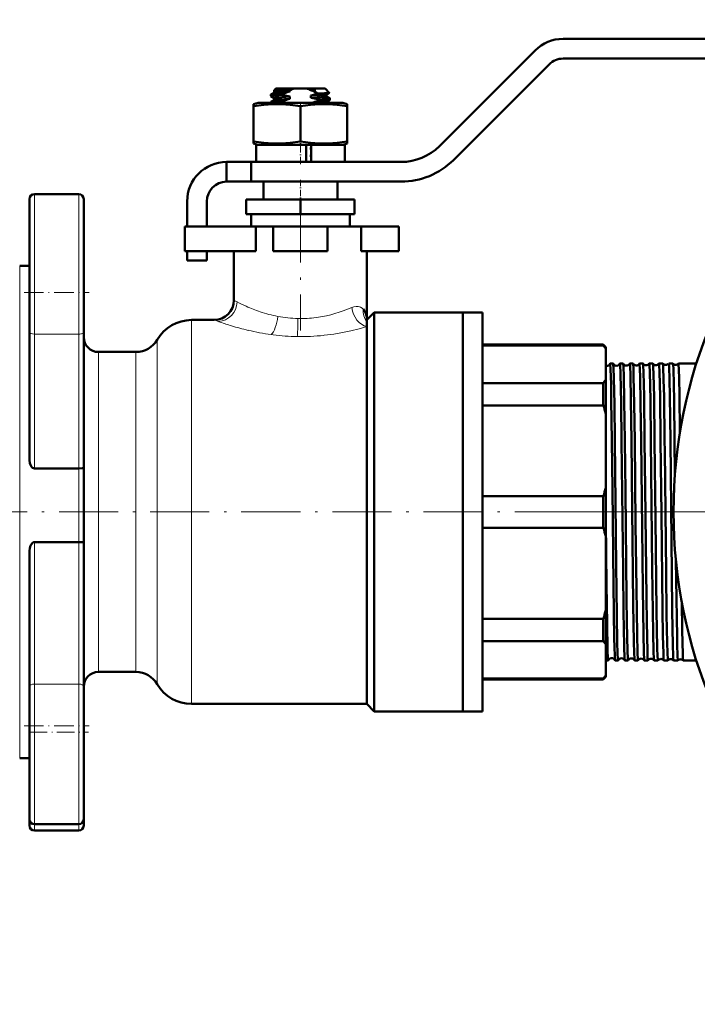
# Model space of a CAD drawing. Extents: x -1595 to 1972, y -1677 to 643.
# Tile 49 of 53: x 1609 to 1747, y -294 to -94. Entities that reach past the tile are written whole.
import ezdxf

# ---------------------------------------------------------------- set-up
doc = ezdxf.new("R2010")
doc.units = 0
doc.linetypes.add('DASHDOT', pattern=[18.5, 12, -3, 0.5, -3])

msp = doc.modelspace()

# ---------------------------------------------------------------- linework, layer by layer
at = {"color": 7, "lineweight": 50}
for p, q in [((1799.59, -98.25), (1719.26, -98.25)), ((1713.6, -100.6), (1694.17, -120.03)), ((1696.99, -122.86), (1716.43, -103.42)), ((1719.26, -102.25), (1799.59, -102.25)), ((1659.94, -109.85), (1659.94, -109.59)), ((1659.96, -109.57), (1660.66, -109.16)), ((1660.64, -110.27), (1659.96, -109.87)), ((1660.94, -108.35), (1660.58, -108.72)), ((1660.64, -108.77), (1660.59, -108.73)), ((1660.64, -108.76), (1660.64, -109.18)), ((1664.73, -108.35), (1660.94, -108.35)), ((1663.81, -108.65), (1661.15, -108.65)), ((1662.41, -109.36), (1662.41, -109.63)), ((1663.81, -108.65), (1663.81, -108.91)), ((1663.81, -109.98), (1663.81, -110.41)), ((1664.73, -108.35), (1667.16, -108.35)), ((1670.94, -108.35), (1667.16, -108.35)), ((1668.08, -108.71), (1668.08, -108.65)), ((1669.1, -108.65), (1668.08, -108.65)), ((1669.1, -108.65), (1668.08, -108.71)), ((1668.08, -108.71), (1668.33, -108.76)), ((1668.08, -110.21), (1668.08, -109.78)), ((1670.94, -108.35), (1671.79, -109.19)), ((1671.23, -109.53), (1671.78, -109.21)), ((1671.24, -109.52), (1671.24, -109.93)), ((1671.93, -110.32), (1671.24, -109.92)), ((1657.34, -111.25), (1656.44, -111.49)), ((1656.44, -111.89), (1656.44, -111.49)), ((1656.44, -111.89), (1656.44, -119.12)), ((1665.94, -111.25), (1657.34, -111.25)), ((1659.94, -111.25), (1659.94, -111.09)), ((1659.96, -111.07), (1660.66, -110.66)), ((1660.64, -110.26), (1660.64, -110.68)), ((1662.41, -110.86), (1662.41, -111.13)), ((1674.54, -111.25), (1665.94, -111.25)), ((1665.94, -111.89), (1665.94, -119.12)), ((1669.48, -110.83), (1669.48, -110.56)), ((1671.23, -111.03), (1671.93, -110.62)), ((1671.24, -111.02), (1671.24, -111.25)), ((1671.94, -110.6), (1671.94, -110.34)), ((1675.44, -111.49), (1674.54, -111.25)), ((1675.44, -111.49), (1675.44, -111.89)), ((1675.44, -111.89), (1675.44, -119.12)), ((1656.44, -119.12), (1656.44, -119.51)), ((1656.44, -119.51), (1657.34, -119.75)), ((1665.94, -119.75), (1656.94, -119.75)), ((1656.94, -119.75), (1656.94, -123.25)), ((1665.94, -119.75), (1657.34, -119.75)), ((1667.14, -119.75), (1665.94, -119.75)), ((1674.54, -119.75), (1665.94, -119.75)), ((1667.14, -119.75), (1667.14, -123.25)), ((1674.94, -119.75), (1668.14, -119.75)), ((1668.14, -123.25), (1668.14, -119.75)), ((1674.54, -119.75), (1675.44, -119.51)), ((1674.94, -119.75), (1674.94, -123.25)), ((1675.44, -119.51), (1675.44, -119.12)), ((1668.14, -120.27), (1668.08, -120.28)), ((1668.08, -120.71), (1668.08, -120.28)), ((1668.08, -120.28), (1668.14, -120.28)), ((1668.14, -120.7), (1668.08, -120.71)), ((1668.08, -120.71), (1668.14, -120.72)), ((1668.14, -121.77), (1668.08, -121.78)), ((1668.08, -122.21), (1668.08, -121.78)), ((1668.08, -121.78), (1668.14, -121.78)), ((1650.94, -123.25), (1655.94, -123.25)), ((1650.94, -127.25), (1650.94, -123.25)), ((1686.39, -123.25), (1655.94, -123.25)), ((1655.94, -127.25), (1655.94, -123.25)), ((1665.94, -123.25), (1656.94, -123.25)), ((1667.14, -123.25), (1665.94, -123.25)), ((1668.14, -122.2), (1668.08, -122.21)), ((1668.08, -122.21), (1668.14, -122.22)), ((1674.94, -123.25), (1668.14, -123.25)), ((1650.94, -127.25), (1655.94, -127.25)), ((1655.94, -127.25), (1686.39, -127.25)), ((1658.44, -127.25), (1658.44, -130.85)), ((1673.44, -127.25), (1673.44, -130.85)), ((1620.94, -129.78), (1611.94, -129.78)), ((1610.94, -130.78), (1610.94, -149.78)), ((1621.94, -157.8), (1621.94, -130.78)), ((1642.94, -131.25), (1642.94, -136.35)), ((1646.94, -136.35), (1646.94, -131.25)), ((1665.94, -130.85), (1654.94, -130.85)), ((1654.94, -133.85), (1654.94, -130.85)), ((1676.94, -130.85), (1665.94, -130.85)), ((1665.94, -133.85), (1665.94, -130.85)), ((1676.94, -133.85), (1676.94, -130.85)), ((1665.94, -133.85), (1654.94, -133.85)), ((1655.94, -133.85), (1655.94, -136.35)), ((1676.94, -133.85), (1665.94, -133.85)), ((1675.94, -136.35), (1675.94, -133.85)), ((1642.44, -136.35), (1656.87, -136.35)), ((1642.44, -141.35), (1642.44, -136.35)), ((1655.94, -136.35), (1665.94, -136.35)), ((1660.44, -136.35), (1656.87, -136.35)), ((1656.87, -141.35), (1656.87, -136.35)), ((1660.44, -136.35), (1671.44, -136.35)), ((1660.44, -141.35), (1660.44, -136.35)), ((1665.94, -136.35), (1675.94, -136.35)), ((1678.27, -136.35), (1671.44, -136.35)), ((1671.44, -141.35), (1671.44, -136.35)), ((1678.27, -141.35), (1678.27, -136.35)), ((1678.27, -136.35), (1685.94, -136.35)), ((1685.94, -141.35), (1685.94, -136.35)), ((1642.44, -141.35), (1656.87, -141.35)), ((1642.94, -141.35), (1642.94, -143.25)), ((1646.94, -143.25), (1646.94, -141.35)), ((1652.44, -141.35), (1652.44, -151.35)), ((1660.44, -141.35), (1671.44, -141.35)), ((1678.27, -141.35), (1685.94, -141.35)), ((1679.44, -141.35), (1679.44, -155.35)), ((1642.94, -143.25), (1646.94, -143.25)), ((1610.94, -144.35), (1608.94, -144.35)), ((1610.94, -149.78), (1610.94, -157.8)), ((1680.94, -153.85), (1679.44, -155.35)), ((1698.94, -153.85), (1680.94, -153.85)), ((1680.94, -153.85), (1680.94, -194.35)), ((1698.94, -194.35), (1698.94, -153.85)), ((1702.94, -153.85), (1698.94, -153.85)), ((1698.94, -153.85), (1698.94, -194.35)), ((1702.94, -153.85), (1702.94, -194.35)), ((1648.44, -155.35), (1643.8, -155.35)), ((1679.44, -155.35), (1679.44, -155.73)), ((1679.44, -155.73), (1679.44, -156.68)), ((1610.94, -183.85), (1610.94, -157.8)), ((1621.94, -157.8), (1621.94, -185.38)), ((1679.44, -156.68), (1679.44, -233.35)), ((1632.54, -161.85), (1624.94, -161.85)), ((1702.94, -160.35), (1727.44, -160.35)), ((1727.44, -160.5), (1702.94, -160.5)), ((1727.44, -160.35), (1727.44, -160.5)), ((1727.94, -160.85), (1727.44, -160.35)), ((1727.94, -161.22), (1727.94, -160.85)), ((1727.94, -167.43), (1727.94, -161.22)), ((1729.43, -164.2), (1728.83, -164.2)), ((1731.45, -164.2), (1730.82, -164.2)), ((1733.47, -164.2), (1732.8, -164.2)), ((1735.49, -164.2), (1734.78, -164.2)), ((1735.49, -164.21), (1735.49, -164.2)), ((1736.76, -164.2), (1736.76, -164.21)), ((1737.51, -164.2), (1736.76, -164.2)), ((1737.52, -164.21), (1737.51, -164.2)), ((1738.74, -164.2), (1738.73, -164.21)), ((1739.54, -164.2), (1738.74, -164.2)), ((1739.54, -164.2), (1739.54, -164.2)), ((1740.71, -164.2), (1740.71, -164.2)), ((1741.57, -164.2), (1740.71, -164.2)), ((1741.57, -164.2), (1741.57, -164.2)), ((1742.68, -164.2), (1742.68, -164.2)), ((1746.35, -164.2), (1742.68, -164.2)), ((1727.94, -174.41), (1727.94, -167.43)), ((1702.94, -168.15), (1727.44, -168.15)), ((1727.44, -168.15), (1727.44, -172.69)), ((1727.44, -172.69), (1702.94, -172.69)), ((1727.94, -189.42), (1727.94, -174.41)), ((1741.99, -186.66), (1741.91, -179.9)), ((1620.94, -185.51), (1611.94, -185.51)), ((1621.94, -200.62), (1621.94, -185.38)), ((1727.94, -194.35), (1727.94, -189.42)), ((1702.94, -191.14), (1727.44, -191.14)), ((1727.44, -191.14), (1727.44, -194.35)), ((1680.94, -194.35), (1680.94, -234.85)), ((1698.94, -234.85), (1698.94, -194.35)), ((1698.94, -194.35), (1698.94, -234.85)), ((1702.94, -194.35), (1702.94, -234.85)), ((1727.44, -194.35), (1727.44, -197.56)), ((1727.94, -199.28), (1727.94, -194.35)), ((1727.44, -197.56), (1702.94, -197.56)), ((1727.94, -214.29), (1727.94, -199.28)), ((1620.94, -200.46), (1611.94, -200.46)), ((1621.94, -200.62), (1621.94, -229.74)), ((1610.94, -229.74), (1610.94, -202.27)), ((1727.94, -221.27), (1727.94, -214.29)), ((1702.94, -216.02), (1727.44, -216.02)), ((1727.44, -216.02), (1727.44, -220.56)), ((1727.44, -220.56), (1702.94, -220.56)), ((1727.94, -227.49), (1727.94, -221.27)), ((1728.43, -224.5), (1727.94, -224.5)), ((1730.44, -224.5), (1729.82, -224.5)), ((1732.46, -224.5), (1731.81, -224.5)), ((1734.48, -224.5), (1733.79, -224.5)), ((1734.48, -224.5), (1734.48, -224.5)), ((1735.77, -224.5), (1735.77, -224.5)), ((1736.5, -224.5), (1735.77, -224.5)), ((1736.5, -224.5), (1736.5, -224.5)), ((1737.75, -224.5), (1737.75, -224.5)), ((1738.52, -224.5), (1737.75, -224.5)), ((1738.53, -224.5), (1738.52, -224.5)), ((1739.73, -224.5), (1739.72, -224.5)), ((1740.55, -224.5), (1739.73, -224.5)), ((1740.55, -224.5), (1740.55, -224.5)), ((1741.7, -224.5), (1741.69, -224.5)), ((1742.58, -224.5), (1741.7, -224.5)), ((1742.59, -224.5), (1742.58, -224.5)), ((1743.67, -224.5), (1743.66, -224.5)), ((1746.35, -224.5), (1743.67, -224.5)), ((1624.94, -226.85), (1632.54, -226.85)), ((1727.94, -227.85), (1727.44, -228.35)), ((1727.94, -227.85), (1727.94, -227.49)), ((1610.94, -229.74), (1610.94, -237.77)), ((1621.94, -256.77), (1621.94, -229.74)), ((1702.94, -228.2), (1727.44, -228.2)), ((1702.94, -228.35), (1727.44, -228.35)), ((1727.44, -228.2), (1727.44, -228.35)), ((1643.8, -233.35), (1679.44, -233.35)), ((1679.44, -233.35), (1680.94, -234.85)), ((1680.94, -234.85), (1698.94, -234.85)), ((1702.94, -234.85), (1698.94, -234.85)), ((1610.94, -237.77), (1610.94, -256.77)), ((1608.94, -244.35), (1610.94, -244.35)), ((1610.94, -256.77), (1610.94, -258.06)), ((1611.94, -257.77), (1620.94, -257.77)), ((1621.94, -258.06), (1621.94, -256.77)), ((1611.94, -259.06), (1620.94, -259.06))]:
    msp.add_line(p, q, dxfattribs=at)
at = {"color": 7, "linetype": 'DASHDOT', "lineweight": 18, "ltscale": 0.019064}
msp.add_line((1665.94, -111.19), (1665.94, -111.95), dxfattribs=at)
at = {"color": 7, "linetype": 'DASHDOT', "lineweight": 18, "ltscale": 0.124063}
msp.add_line((1665.94, -123.67), (1665.94, -118.7), dxfattribs=at)
at = {"color": 7, "linetype": 'DASHDOT', "lineweight": 18, "ltscale": 0.108015}
msp.add_line((1665.94, -126.89), (1665.94, -131.21), dxfattribs=at)
at = {"color": 7, "lineweight": 18}
for p, q in [((1611.94, -149.78), (1611.94, -129.78)), ((1620.94, -129.78), (1620.94, -158.23)), ((1608.94, -194.35), (1608.94, -144.35)), ((1611.94, -158.23), (1611.94, -149.78)), ((1654.93, -152.56), (1654.94, -152.56)), ((1678.69, -153.14), (1678.72, -153.17)), ((1643.8, -194.35), (1643.8, -155.35)), ((1649.28, -155.65), (1648.44, -155.35)), ((1649.37, -155.69), (1649.28, -155.65)), ((1661.36, -154.63), (1661.37, -154.63)), ((1669.58, -154.79), (1669.61, -154.79)), ((1651.95, -156.53), (1651.66, -156.45)), ((1620.94, -158.23), (1611.94, -158.23)), ((1611.94, -158.23), (1611.94, -185.51)), ((1620.94, -185.51), (1620.94, -158.23)), ((1636.87, -194.35), (1636.87, -159.35)), ((1660.44, -158.38), (1660.01, -158.32)), ((1670.73, -158.46), (1670.65, -158.47)), ((1624.94, -194.35), (1624.94, -161.85)), ((1632.54, -161.85), (1632.54, -194.35)), ((1620.94, -185.51), (1620.94, -200.46)), ((1608.94, -244.35), (1608.94, -194.35)), ((1624.94, -226.85), (1624.94, -194.35)), ((1632.54, -194.35), (1632.54, -226.85)), ((1636.87, -229.35), (1636.87, -194.35)), ((1643.8, -233.35), (1643.8, -194.35)), ((1611.94, -200.46), (1611.94, -229.32)), ((1620.94, -229.32), (1620.94, -200.46)), ((1620.94, -229.32), (1611.94, -229.32)), ((1611.94, -237.77), (1611.94, -229.32)), ((1620.94, -229.32), (1620.94, -257.77)), ((1611.94, -257.77), (1611.94, -237.77)), ((1611.94, -259.06), (1611.94, -257.77)), ((1620.94, -257.77), (1620.94, -259.06))]:
    msp.add_line(p, q, dxfattribs=at)
at = {"color": 7, "linetype": 'DASHDOT', "lineweight": 18}
for p, q in [((1665.94, -131.7), (1665.94, -157.5)), ((1739.94, -194.35), (1595.94, -194.35)), ((1971.69, -194.35), (1711.69, -194.35)), ((1780.07, -194.35), (1737.5, -194.35))]:
    msp.add_line(p, q, dxfattribs=at)
at = {"color": 7, "linetype": 'DASHDOT', "lineweight": 18, "ltscale": 0.329999}
for p, q in [((1609.84, -149.78), (1623.04, -149.78)), ((1609.84, -237.77), (1623.04, -237.77))]:
    msp.add_line(p, q, dxfattribs=at)
at = {"color": 7, "linetype": 'DASHDOT', "lineweight": 18, "ltscale": 0.038425}
msp.add_line((1730.58, -194.35), (1729.04, -194.35), dxfattribs=at)
at = {"color": 7, "linetype": 'DASHDOT', "lineweight": 18, "ltscale": 0.039322}
msp.add_line((1732.6, -194.35), (1731.02, -194.35), dxfattribs=at)
at = {"color": 7, "linetype": 'DASHDOT', "lineweight": 18, "ltscale": 0.040366}
msp.add_line((1734.62, -194.35), (1733, -194.35), dxfattribs=at)
at = {"color": 7, "linetype": 'DASHDOT', "lineweight": 18, "ltscale": 0.041531}
msp.add_line((1736.64, -194.35), (1734.98, -194.35), dxfattribs=at)
at = {"color": 7, "linetype": 'DASHDOT', "lineweight": 18, "ltscale": 0.042877}
msp.add_line((1738.67, -194.35), (1736.96, -194.35), dxfattribs=at)
at = {"color": 7, "linetype": 'DASHDOT', "lineweight": 18, "ltscale": 0.044397}
msp.add_line((1740.7, -194.35), (1738.93, -194.35), dxfattribs=at)
at = {"color": 7, "linetype": 'DASHDOT', "lineweight": 18, "ltscale": 0.300015}
msp.add_line((1610.94, -239.06), (1622.94, -239.06), dxfattribs=at)
at = {"color": 7, "lineweight": 50}
for points in [[(1662.41, -109.63), (1660.7, -109.73), (1660.17, -109.79), (1659.97, -109.83), (1659.95, -109.84), (1659.95, -109.84), (1659.94, -109.85)], [(1659.96, -109.57), (1659.99, -109.56), (1660.12, -109.53), (1660.96, -109.45), (1662.41, -109.36)], [(1661.15, -108.65), (1660.66, -108.69), (1660.59, -108.71), (1660.58, -108.71), (1660.58, -108.72)], [(1660.64, -110.26), (1660.65, -110.25), (1660.65, -110.24), (1660.67, -110.23), (1660.88, -110.19), (1661.37, -110.14), (1663.81, -109.98)], [(1660.65, -108.76), (1660.65, -108.76), (1660.66, -108.75), (1660.67, -108.74), (1660.71, -108.72), (1661.15, -108.65)], [(1663.81, -108.91), (1662, -109.01), (1661.31, -109.06), (1660.77, -109.13), (1660.69, -109.15), (1660.66, -109.16)], [(1668.08, -109.78), (1669.89, -109.69), (1670.88, -109.6), (1671.15, -109.55), (1671.23, -109.53)], [(1671.24, -109.93), (1671.24, -109.93), (1671.24, -109.94), (1671.24, -109.94), (1671.22, -109.95), (1671.01, -109.99), (1670.6, -110.04), (1669.36, -110.13), (1668.08, -110.21)], [(1671.78, -109.2), (1671.75, -109.21), (1671.64, -109.23), (1670.85, -109.28), (1669.45, -109.34)], [(1665.94, -111.89), (1663.87, -111.62), (1662.06, -111.51), (1660.33, -111.51), (1658.52, -111.62), (1656.44, -111.89)], [(1659.96, -111.07), (1659.99, -111.06), (1660.12, -111.03), (1660.96, -110.95), (1662.41, -110.86)], [(1662.41, -111.13), (1660.98, -111.21), (1660.45, -111.25)], [(1663.81, -110.41), (1661.65, -110.53), (1661.06, -110.59), (1660.72, -110.64), (1660.66, -110.66)], [(1675.44, -111.89), (1673.37, -111.62), (1671.56, -111.51), (1669.83, -111.51), (1668.02, -111.62), (1665.94, -111.89)], [(1668.7, -111.25), (1670.4, -111.14), (1671.06, -111.07), (1671.19, -111.04), (1671.23, -111.03)], [(1669.48, -110.56), (1671.19, -110.45), (1671.72, -110.4), (1671.92, -110.36), (1671.94, -110.35), (1671.94, -110.34), (1671.94, -110.34), (1671.94, -110.34)], [(1671.93, -110.62), (1671.89, -110.63), (1671.76, -110.66), (1670.92, -110.75), (1669.48, -110.83)], [(1665.94, -119.12), (1663.87, -119.38), (1662.06, -119.5), (1660.33, -119.5), (1658.52, -119.38), (1656.44, -119.12)], [(1675.44, -119.12), (1673.37, -119.38), (1671.56, -119.5), (1669.83, -119.5), (1668.02, -119.38), (1665.94, -119.12)], [(1678.72, -153.17), (1679.02, -153.55), (1679.23, -154.01), (1679.37, -154.52), (1679.43, -154.93), (1679.44, -155.35)], [(1729.17, -179.9), (1729.06, -171.65), (1729, -168.38), (1728.92, -165.32), (1728.86, -164.33), (1728.84, -164.22), (1728.83, -164.21), (1728.83, -164.2), (1728.83, -164.2), (1728.83, -164.2)], [(1729.78, -179.9), (1729.68, -172.42), (1729.58, -167.14), (1729.51, -165.04), (1729.47, -164.45), (1729.45, -164.26), (1729.44, -164.21)], [(1731.15, -179.9), (1731.05, -172.22), (1730.93, -166.21), (1730.85, -164.43), (1730.83, -164.23), (1730.82, -164.21), (1730.82, -164.2), (1730.82, -164.2), (1730.82, -164.2)], [(1731.79, -179.9), (1731.68, -171.75), (1731.58, -166.68), (1731.52, -164.95), (1731.47, -164.25), (1731.46, -164.21)], [(1733.14, -179.9), (1733.03, -171.63), (1732.93, -166.57), (1732.86, -164.71), (1732.82, -164.26), (1732.81, -164.22), (1732.81, -164.21), (1732.8, -164.2), (1732.8, -164.2), (1732.8, -164.2)], [(1733.81, -179.9), (1733.71, -172.37), (1733.6, -166.83), (1733.55, -165.11), (1733.5, -164.34), (1733.48, -164.23), (1733.47, -164.21)], [(1735.12, -179.9), (1735.02, -172.25), (1734.92, -166.99), (1734.87, -165.28), (1734.81, -164.32), (1734.79, -164.22), (1734.79, -164.21), (1734.78, -164.2), (1734.78, -164.2), (1734.78, -164.2)], [(1735.83, -179.9), (1735.71, -170.85), (1735.6, -165.94), (1735.54, -164.6), (1735.51, -164.27), (1735.5, -164.22), (1735.49, -164.21)], [(1737.1, -179.9), (1736.99, -171.61), (1736.87, -165.91), (1736.81, -164.58), (1736.78, -164.24), (1736.77, -164.22), (1736.77, -164.21), (1736.76, -164.2), (1736.76, -164.2), (1736.76, -164.2)], [(1737.86, -179.9), (1737.73, -171.03), (1737.63, -166.33), (1737.58, -164.91), (1737.54, -164.31), (1737.52, -164.22), (1737.52, -164.21)], [(1739.07, -179.9), (1738.95, -170.92), (1738.84, -165.85), (1738.79, -164.54), (1738.75, -164.24), (1738.75, -164.21), (1738.74, -164.21), (1738.74, -164.2), (1738.74, -164.2), (1738.74, -164.2)], [(1739.88, -179.9), (1739.76, -170.9), (1739.69, -167.5), (1739.61, -164.88), (1739.56, -164.3), (1739.55, -164.22), (1739.54, -164.21), (1739.54, -164.2)], [(1741.05, -179.9), (1740.92, -170.82), (1740.86, -167.42), (1740.78, -164.85), (1740.73, -164.27), (1740.72, -164.21), (1740.72, -164.2), (1740.71, -164.2), (1740.71, -164.2)], [(1741.91, -179.9), (1741.8, -171.71), (1741.74, -168.45), (1741.66, -165.36), (1741.6, -164.36), (1741.58, -164.23), (1741.57, -164.21), (1741.57, -164.2)], [(1743, -178.25), (1742.89, -170.41), (1742.83, -167.42), (1742.76, -165.23), (1742.73, -164.58), (1742.7, -164.24), (1742.69, -164.21), (1742.69, -164.21), (1742.69, -164.2), (1742.68, -164.2), (1742.68, -164.2)], [(1729.81, -224.49), (1729.8, -224.39), (1729.76, -223.87), (1729.68, -221.53), (1729.65, -220.24), (1729.49, -209.07), (1729.28, -189.71), (1729.17, -179.9)], [(1730.44, -224.5), (1730.44, -224.5), (1730.44, -224.5), (1730.43, -224.5), (1730.43, -224.48), (1730.41, -224.32), (1730.34, -222.93), (1730.28, -220.96), (1730.18, -215.27), (1730.06, -205.24), (1729.78, -179.9)], [(1731.8, -224.49), (1731.79, -224.43), (1731.76, -224.09), (1731.67, -221.59), (1731.54, -214.55), (1731.44, -206.27), (1731.15, -179.9)], [(1732.46, -224.5), (1732.46, -224.5), (1732.45, -224.5), (1732.45, -224.5), (1732.45, -224.49), (1732.44, -224.45), (1732.4, -224.04), (1732.34, -222.63), (1732.22, -216.73), (1732.15, -211.83), (1731.91, -190.2), (1731.79, -179.9)], [(1733.78, -224.5), (1733.78, -224.48), (1733.77, -224.45), (1733.75, -224.21), (1733.69, -222.99), (1733.63, -220.79), (1733.51, -213.16), (1733.29, -193.78), (1733.14, -179.9)], [(1734.48, -224.5), (1734.48, -224.5), (1734.47, -224.5), (1734.47, -224.5), (1734.47, -224.48), (1734.44, -224.32), (1734.37, -222.93), (1734.28, -219.2), (1734.15, -209.96), (1734, -196.88), (1733.81, -179.9)], [(1735.77, -224.5), (1735.76, -224.49), (1735.76, -224.46), (1735.73, -224.28), (1735.67, -222.92), (1735.58, -219.17), (1735.45, -209.91), (1735.31, -197.68), (1735.12, -179.9)], [(1736.5, -224.5), (1736.5, -224.5), (1736.49, -224.5), (1736.49, -224.5), (1736.49, -224.49), (1736.48, -224.45), (1736.44, -224.03), (1736.38, -222.63), (1736.26, -216.74), (1736.19, -211.83), (1735.94, -189.47), (1735.83, -179.9)], [(1737.75, -224.5), (1737.74, -224.49), (1737.73, -224.44), (1737.7, -224.1), (1737.64, -222.77), (1737.56, -218.89), (1737.38, -205.9), (1737.1, -179.9)], [(1738.52, -224.5), (1738.52, -224.5), (1738.52, -224.5), (1738.52, -224.5), (1738.51, -224.49), (1738.51, -224.47), (1738.48, -224.21), (1738.45, -223.69), (1738.39, -221.94), (1738.25, -214.45), (1738.03, -195.9), (1737.86, -179.9)], [(1739.72, -224.5), (1739.72, -224.49), (1739.71, -224.47), (1739.69, -224.31), (1739.63, -223.08), (1739.54, -219.49), (1739.46, -214.13), (1739.24, -194.82), (1739.07, -179.9)], [(1740.55, -224.5), (1740.55, -224.5), (1740.55, -224.5), (1740.54, -224.5), (1740.54, -224.48), (1740.52, -224.32), (1740.45, -222.93), (1740.39, -220.96), (1740.29, -215.27), (1740.18, -206.58), (1739.91, -181.93), (1739.88, -179.9)], [(1741.69, -224.5), (1741.69, -224.49), (1741.68, -224.44), (1741.65, -224.11), (1741.62, -223.5), (1741.56, -221.5), (1741.43, -214.37), (1741.34, -206.86), (1741.05, -179.9)], [(1611.94, -185.51), (1611.73, -185.47), (1611.54, -185.37), (1611.39, -185.22), (1611.26, -185.05), (1611.11, -184.77), (1611.02, -184.46), (1610.94, -183.85)], [(1621.94, -185.38), (1621.94, -185.39), (1621.94, -185.39), (1621.92, -185.41), (1621.85, -185.43), (1621.62, -185.48), (1620.94, -185.51)], [(1728.43, -224.5), (1728.42, -224.5), (1728.42, -224.5), (1728.42, -224.5), (1728.42, -224.49), (1728.41, -224.47), (1728.38, -224.18), (1728.3, -222.29), (1728.2, -217.06), (1728.09, -209.07), (1727.94, -196.36)], [(1610.94, -202.27), (1610.99, -201.72), (1611.15, -201.18), (1611.38, -200.79), (1611.53, -200.63), (1611.73, -200.51), (1611.94, -200.46)], [(1620.94, -200.46), (1621.61, -200.5), (1621.84, -200.55), (1621.91, -200.58), (1621.93, -200.59), (1621.94, -200.61), (1621.94, -200.62)], [(1742.58, -224.5), (1742.58, -224.5), (1742.58, -224.5), (1742.57, -224.49), (1742.56, -224.41), (1742.51, -223.68), (1742.43, -221.11), (1742.4, -219.71), (1742.23, -208.03), (1742.18, -204.22)], [(1743.66, -224.5), (1743.66, -224.5), (1743.66, -224.49), (1743.64, -224.42), (1743.6, -223.89), (1743.58, -223.24), (1743.46, -218.4), (1743.38, -212.63)]]:
    msp.add_lwpolyline(points, dxfattribs=at)
at = {"color": 7, "lineweight": 18}
for points in [[(1676.36, -152.82), (1676.81, -152.67), (1677.24, -152.6), (1677.64, -152.62), (1677.92, -152.68), (1678.17, -152.77), (1678.45, -152.93), (1678.69, -153.14)], [(1679.44, -156.68), (1677.88, -157.12), (1676.18, -157.54), (1674.49, -157.89), (1672.74, -158.2), (1670.73, -158.46)]]:
    msp.add_lwpolyline(points, dxfattribs=at)
at = {"color": 7, "lineweight": 50}
msp.add_circle((1841.69, -194.35), 100, dxfattribs=at)
for centre, radius, start, end in [((1719.26, -106.25), 8, 90, 135), ((1719.26, -106.25), 4, 90, 135), ((1659.96, -109.59), 0.0203, 109.9063, 167.2623), ((1659.97, -109.85), 0.0248, 192.3602, 250.3641), ((1660.59, -108.72), 0.00746, 137.0131, 258.8467), ((1668.42, -125.36), 17.08, 105.6584, 110.5823), ((1666.44, -96.71), 13.53, 252.6988, 258.7974), ((1666.33, -114.84), 6.68, 103.8972, 112.2168), ((1665.55, -114.84), 6.68, 67.7832, 76.1028), ((1663.8, -94.26), 16.1, 285.4046, 290.5381), ((1659.92, -45.14), 64.18, 277.5336, 278.223), ((1663.82, -118.83), 11.03, 59.3221, 65.8829), ((1671.78, -109.2), 0.00656, 271.1593, 39.6335), ((1659.96, -111.09), 0.0203, 109.9063, 167.2623), ((1668.42, -126.86), 17.08, 105.6584, 110.5823), ((1667.06, -96.01), 15.81, 252.9195, 254.5489), ((1665.63, -122.9), 12.93, 72.6833, 79.0623), ((1663.7, -95.44), 16.43, 285.8665, 290.5815), ((1671.92, -110.34), 0.0203, 12.7377, 70.0937), ((1671.92, -110.6), 0.0248, 289.6359, 347.6398), ((1686.39, -112.25), 11, 270, 315), ((1650.94, -131.25), 8, 90, 180), ((1686.39, -112.25), 15, 270, 315), ((1650.94, -131.25), 4, 90, 180), ((1611.94, -130.78), 1, 90, 180), ((1620.94, -130.78), 1, 0, 90), ((1648.44, -151.35), 4, 270, 360), ((1643.8, -163.35), 8, 90, 150), ((1624.94, -158.85), 3, 180, 270), ((1632.54, -156.85), 5, 270, 330), ((1719.76, -166.43), 9.71, 32.4772, 37.6198), ((1728.12, -163.95), 0.747, 256.0014, 266.7107), ((1728.13, -163.95), 0.742, 266.5625, 339.3988), ((1728.84, -164.22), 0.0165, 117.6452, 173.7408), ((1729.43, -164.21), 0.013, 10.0391, 67.161), ((1730.12, -163.92), 0.742, 203.2577, 266.8341), ((1730.13, -163.92), 0.743, 266.5951, 336.7309), ((1730.82, -164.21), 0.0127, 112.7397, 170.154), ((1731.45, -164.21), 0.0106, 13.8716, 71.3965), ((1732.12, -163.88), 0.743, 206.0675, 266.8017), ((1732.13, -163.88), 0.743, 266.6177, 333.9285), ((1732.8, -164.21), 0.0102, 108.4854, 166.2273), ((1733.46, -164.21), 0.00882, 18.032, 74.9287), ((1734.12, -163.85), 0.743, 208.9859, 266.785), ((1734.12, -163.85), 0.744, 266.6422, 331.0086), ((1734.78, -164.21), 0.0085, 105.005, 162.0686), ((1736.12, -163.81), 0.744, 212.0215, 266.7687), ((1736.12, -163.81), 0.744, 266.6533, 327.981), ((1738.12, -163.78), 0.744, 215.1709, 266.7574), ((1738.12, -163.78), 0.745, 266.6688, 324.8269), ((1740.12, -163.74), 0.745, 218.471, 266.7494), ((1740.12, -163.74), 0.745, 266.6826, 321.5263), ((1742.12, -163.71), 0.745, 221.9387, 266.7338), ((1742.12, -163.71), 0.745, 266.6836, 318.0709), ((1719.76, -162.22), 9.71, 322.3802, 327.5228), ((1694.04, -183.32), 35.06, 14.7323, 17.6624), ((1694.04, -180.5), 35.06, 342.3376, 345.2677), ((1694.04, -208.2), 35.06, 14.7323, 17.6624), ((1694.04, -205.38), 35.06, 342.3376, 345.2677), ((1719.76, -226.48), 9.71, 32.4772, 37.6198), ((1729.12, -224.77), 0.742, 89.0611, 158.0721), ((1728.42, -224.49), 0.0148, 295.1412, 351.8651), ((1729.13, -224.77), 0.742, 21.8913, 89.3357), ((1729.83, -224.49), 0.0144, 188.0011, 244.8198), ((1730.44, -224.49), 0.0119, 291.0138, 348.3596), ((1731.12, -224.8), 0.743, 89.0868, 155.3262), ((1731.13, -224.8), 0.742, 24.6329, 89.3059), ((1731.81, -224.49), 0.0113, 191.7846, 249.4823), ((1733.12, -224.84), 0.743, 89.1094, 152.4861), ((1732.45, -224.49), 0.00951, 286.6083, 343.7304), ((1733.13, -224.84), 0.743, 27.4945, 89.2775), ((1733.79, -224.49), 0.00926, 195.8285, 253.415), ((1735.12, -224.87), 0.744, 89.1359, 149.5019), ((1735.13, -224.87), 0.744, 30.4735, 89.2647), ((1737.12, -224.91), 0.744, 89.1425, 146.4139), ((1737.12, -224.91), 0.744, 33.566, 89.242), ((1739.12, -224.95), 0.745, 89.1588, 143.1874), ((1739.12, -224.94), 0.745, 36.7959, 89.2349), ((1741.12, -224.98), 0.745, 89.1654, 139.8129), ((1741.12, -224.98), 0.745, 40.1743, 89.2253), ((1743.12, -225.02), 0.745, 89.1726, 136.2438), ((1743.12, -225.02), 0.745, 43.7378, 89.2165), ((1624.94, -229.85), 3, 90, 180), ((1632.54, -231.85), 5, 30, 90), ((1719.76, -222.27), 9.71, 322.3802, 327.5228), ((1643.8, -225.35), 8, 210, 270), ((1611.94, -256.77), 1, 180, 270), ((1620.94, -256.77), 1, 270, 360), ((1611.94, -258.06), 1, 180, 270), ((1620.94, -258.06), 1, 270, 360)]:
    msp.add_arc(centre, radius, start, end, dxfattribs=at)
at = {"color": 7, "lineweight": 18}
for centre, radius, start, end in [((1659.36, -139.1), 14.07, 240.5599, 243.5271), ((1671.37, -115.13), 40.88, 243.4383, 246.284), ((1668.4, -122.32), 33.11, 246.0145, 251.2602), ((1666.74, -127.28), 27.87, 251.2071, 258.8605), ((1671.32, -93.3), 66.14, 250.6172, 252.704), ((1665.9, -130.69), 24.36, 259.2698, 268.9287), ((1665.99, -129.36), 25.69, 268.7901, 269.8962), ((1666.05, -131.33), 23.73, 269.7459, 278.5489), ((1668.09, -103.53), 55.41, 253.0625, 256.6919), ((1666.7, -109.66), 49.12, 256.6244, 262.172), ((1665.94, -114.56), 44.17, 262.8469, 269.1715), ((1665.96, -114.77), 43.96, 269.1384, 276.1259)]:
    msp.add_arc(centre, radius, start, end, dxfattribs=at)
for centre, major_axis, ratio, start_param, end_param in [((1649.28, -151.68), (-1.46, -3.73), 0.945613, 0.39171, 1.924602), ((1686.1, -78.55), (-26.27, -75.47), 0.479604, 0.250036, 0.408154), ((1679.44, -152.82), (1.24, -3.8), 0.75544, 4.471603, 5.876861), ((1682.47, -153.14), (-2.44, -3.17), 0.915708, 5.326005, 6.056427), ((1660.01, -154.63), (-0.59, -3.96), 0.335677, 0.418583, 1.620882), ((1665.3, -155.07), (-0.07, -4), 0.036759, 0.419142, 1.571398), ((1611.94, -157.8), (1, 0), 0.422618, 3.141593, 4.712389), ((1620.94, -157.8), (-1, 0), 0.422618, 1.570796, 3.141593), ((1611.94, -229.74), (-1, 0), 0.422618, 4.712389, 6.283185), ((1620.94, -229.74), (1, 0), 0.422618, 0, 1.570796)]:
    msp.add_ellipse(centre, major_axis=major_axis, ratio=ratio, start_param=start_param, end_param=end_param, dxfattribs=at)

doc.saveas('drawing.dxf')
